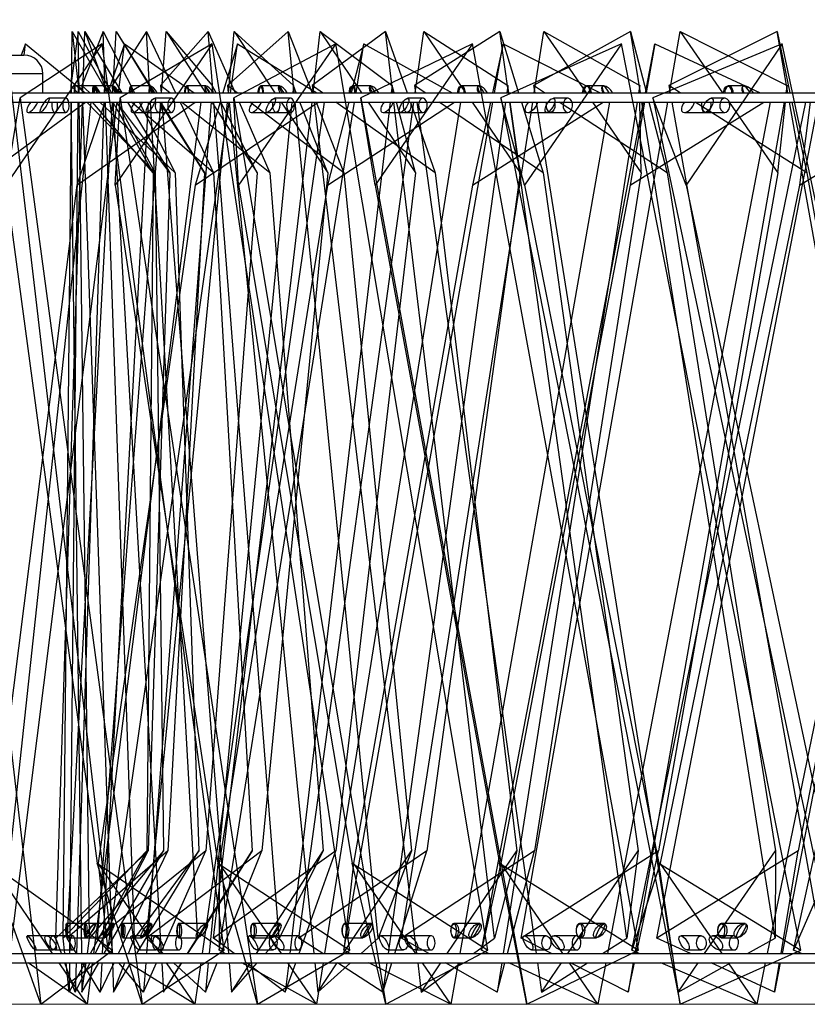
# Model space of a CAD drawing. Header units: millimetres. Extents: x 64 to 119, y 89 to 269.
# Tile 6 of 21: x 81.06 to 85.23, y 151.01 to 156.21. Entities that reach past the tile are written whole.
import ezdxf

# ---------------------------------------------------------------- set-up
doc = ezdxf.new("R2010")
doc.units = ezdxf.units.MM
doc.styles.add('SLDTEXTSTYLE0', font='TXT', dxfattribs={"width": 0.75})
doc.dimstyles.new('SLDDIMSTYLE0', dxfattribs={"dimtxt": 3.5, "dimasz": 3.302, "dimexe": 0, "dimexo": 0.0625, "dimgap": 0.875, "dimtad": 1, "dimdec": 0, "dimlfac": 20, "dimrnd": 1e-09, "dimzin": 12, "dimdsep": 46, "dimtxsty": 'SLDTEXTSTYLE0', "dimsah": 1, "dimcen": 0.09, "dimadec": 0, "dimazin": 3, "dimtfac": 1, "dimtdec": 0, "dimtofl": 0, "dimtmove": 0, "dimatfit": 3, "dimfxl": 0, "dimfrac": 2, "dimtolj": 1, "dimtzin": 12, "dimarcsym": 0})

# ---------------------------------------------------------------- blocks, each defined once
blk = doc.blocks.new('_D')
at = {"color": 7, "linetype": 'Continuous', "lineweight": 0}
for p, q in [((93.8434, 206.0242), (67.9612, 206.0242)), ((68.9612, 206.0242), (68.9612, 151.0054)), ((87.3731, 151.0054), (67.9612, 151.0054))]:
    blk.add_line(p, q, dxfattribs=at)
at = {"color": 7, "linetype": 'Continuous', "lineweight": 18}
for points in [[(68.9612, 206.0242), (68.4532, 202.7222), (69.4692, 202.7222)], [(68.9612, 151.0054), (69.4692, 154.3074), (68.4532, 154.3074)]]:
    blk.add_solid(points, dxfattribs=at)
at = {"color": 7, "linetype": 'Continuous', "lineweight": 18, "insert": (64.4495, 173.4805), "char_height": 3.5, "attachment_point": 1, "rotation": 90, "style": 'SLDTEXTSTYLE0'}
blk.add_mtext('1100', dxfattribs=at)

msp = doc.modelspace()

# ---------------------------------------------------------------- linework, layer by layer
at = {"color": 7, "linetype": 'Continuous', "lineweight": 25}
for p, q in [((81.3737, 156.1478), (81.3336, 155.8625)), ((81.3383, 155.8242), (81.3415, 156.1478)), ((81.3415, 156.1478), (81.373, 155.8625)), ((81.3415, 156.1478), (81.5276, 155.8242)), ((81.3777, 155.8242), (81.3737, 156.1478)), ((81.3737, 156.1478), (81.55, 155.8242)), ((81.505, 156.1478), (81.3934, 155.8625)), ((81.3982, 155.8242), (81.4085, 156.1478)), ((81.4085, 156.1478), (81.5116, 155.8625)), ((81.4085, 156.1478), (81.6034, 155.8242)), ((81.5162, 155.8242), (81.505, 156.1478)), ((81.505, 156.1478), (81.6705, 155.8242)), ((81.7346, 156.1478), (81.5523, 155.8625)), ((81.557, 155.8242), (81.5745, 156.1478)), ((81.5745, 156.1478), (81.7485, 155.8625)), ((81.5745, 156.1478), (81.777, 155.8242)), ((81.753, 155.8242), (81.7346, 156.1478)), ((81.7346, 156.1478), (81.8885, 155.8242)), ((82.0614, 156.1478), (81.8092, 155.8625)), ((81.8139, 155.8242), (81.8384, 156.1478)), ((81.8384, 156.1478), (82.0824, 155.8625)), ((81.8384, 156.1478), (82.0474, 155.8242)), ((82.0867, 155.8242), (82.0614, 156.1478)), ((82.0614, 156.1478), (82.2027, 155.8242)), ((82.4834, 156.1478), (82.1628, 155.8625)), ((82.1675, 155.8242), (82.1989, 156.1478)), ((82.1989, 156.1478), (82.5114, 155.8625)), ((82.1989, 156.1478), (82.4132, 155.8242)), ((82.5156, 155.8242), (82.4834, 156.1478)), ((82.4834, 156.1478), (82.6114, 155.8242)), ((82.9982, 156.1478), (82.6111, 155.8625)), ((82.6157, 155.8242), (82.6538, 156.1478)), ((82.6538, 156.1478), (83.0332, 155.8625)), ((82.6538, 156.1478), (82.8723, 155.8242)), ((83.0372, 155.8242), (82.9982, 156.1478)), ((82.9982, 156.1478), (83.1122, 155.8242)), ((83.6031, 156.1478), (83.1515, 155.8625)), ((83.156, 155.8242), (83.2007, 156.1478)), ((83.2007, 156.1478), (83.6447, 155.8625)), ((83.2007, 156.1478), (83.422, 155.8242)), ((83.6485, 155.8242), (83.6031, 156.1478)), ((83.6031, 156.1478), (83.7024, 155.8242)), ((84.2947, 156.1478), (83.7811, 155.8625)), ((83.7855, 155.8242), (83.8364, 156.1478)), ((83.8364, 156.1478), (84.3427, 155.8625)), ((83.8364, 156.1478), (84.0595, 155.8242)), ((84.3463, 155.8242), (84.2947, 156.1478)), ((84.2947, 156.1478), (84.3787, 155.8242)), ((85.0689, 156.1478), (84.4964, 155.8625)), ((84.5006, 155.8242), (84.5575, 156.1478)), ((84.5575, 156.1478), (85.1232, 155.8625)), ((84.5575, 156.1478), (84.781, 155.8242)), ((85.1265, 155.8242), (85.0689, 156.1478)), ((85.0689, 156.1478), (85.1373, 155.8242)), ((81.5005, 156.0829), (80.9909, 155.3364)), ((81.554, 151.2908), (80.9922, 156.0829)), ((81.5005, 156.0829), (81.0669, 155.7976)), ((81.0945, 156.0829), (81.0723, 156.0242)), ((81.0881, 156.0241), (81.0945, 156.0829)), ((81.0945, 156.0829), (81.4108, 155.8242)), ((82.1461, 151.2908), (81.5005, 156.0829)), ((81.6187, 156.0829), (81.5309, 155.8242)), ((82.0826, 156.0829), (81.569, 155.3364)), ((81.5861, 155.8242), (81.6187, 156.0829)), ((82.0826, 156.0829), (81.5945, 155.7976)), ((81.6187, 156.0829), (81.9868, 155.8242)), ((82.8091, 151.2908), (82.0826, 156.0829)), ((82.2163, 156.0829), (82.1387, 155.8242)), ((82.1792, 155.8242), (82.2163, 156.0829)), ((82.7361, 156.0829), (82.1956, 155.7976)), ((82.2163, 156.0829), (82.6346, 155.8242)), ((82.7361, 156.0829), (82.2207, 155.3364)), ((83.5405, 151.2908), (82.7361, 156.0829)), ((82.8846, 156.0829), (82.8177, 155.8242)), ((82.8432, 155.8242), (82.8846, 156.0829)), ((83.4581, 156.0829), (82.8676, 155.7976)), ((82.8846, 156.0829), (83.3513, 155.8242)), ((83.4581, 156.0829), (82.9432, 155.3364)), ((84.3372, 151.2908), (83.4581, 156.0829)), ((83.6209, 156.0829), (83.5648, 155.8242)), ((83.5754, 155.8242), (83.6209, 156.0829)), ((84.2457, 156.0829), (83.6076, 155.7976)), ((83.6209, 156.0829), (84.1341, 155.8242)), ((84.2457, 156.0829), (83.7333, 155.3364)), ((85.1957, 151.2908), (84.2457, 156.0829)), ((84.3727, 155.8242), (84.4221, 156.0829)), ((84.4221, 156.0829), (84.3772, 155.8242)), ((85.0957, 156.0829), (84.4125, 155.7976)), ((84.4221, 156.0829), (84.9797, 155.8242)), ((85.0957, 156.0829), (84.5879, 155.3364)), ((86.1125, 151.2908), (85.0957, 156.0829)), ((80.6063, 156.0242), (81.0863, 156.0242)), ((81.1863, 155.9242), (80.5063, 155.9242)), ((81.1863, 155.8242), (81.1863, 155.9242)), ((81.3707, 155.8242), (81.3336, 155.8625)), ((81.3336, 155.8625), (81.334, 155.8242)), ((81.458, 155.8606), (81.3555, 155.8606)), ((81.4584, 155.8606), (81.3559, 155.8606)), ((81.373, 155.8625), (81.3727, 155.8242)), ((81.4061, 155.8242), (81.373, 155.8625)), ((81.4345, 155.8242), (81.3934, 155.8625)), ((81.3934, 155.8625), (81.3947, 155.8242)), ((81.5562, 155.8606), (81.4542, 155.8606)), ((81.5574, 155.8606), (81.4555, 155.8606)), ((81.5116, 155.8625), (81.5104, 155.8242)), ((81.5404, 155.8242), (81.5116, 155.8625)), ((81.5969, 155.8242), (81.5523, 155.8625)), ((81.5523, 155.8625), (81.5544, 155.8242)), ((81.7525, 155.8606), (81.6517, 155.8606)), ((81.7545, 155.8606), (81.6538, 155.8606)), ((81.7485, 155.8625), (81.7464, 155.8242)), ((81.7729, 155.8242), (81.7485, 155.8625)), ((81.8573, 155.8242), (81.8092, 155.8625)), ((81.8092, 155.8625), (81.8122, 155.8242)), ((82.0458, 155.8606), (81.9466, 155.8606)), ((82.0485, 155.8606), (81.9495, 155.8606)), ((82.0824, 155.8625), (82.0795, 155.8242)), ((82.1022, 155.8242), (82.0824, 155.8625)), ((82.214, 155.8242), (82.1628, 155.8625)), ((82.1628, 155.8625), (82.1666, 155.8242)), ((82.4345, 155.8606), (82.3375, 155.8606)), ((82.4379, 155.8606), (82.3412, 155.8606)), ((82.5114, 155.8625), (82.5077, 155.8242)), ((82.5265, 155.8242), (82.5114, 155.8625)), ((82.6651, 155.8242), (82.6111, 155.8625)), ((82.6111, 155.8625), (82.6157, 155.8242)), ((82.9162, 155.8606), (82.822, 155.8606)), ((82.9204, 155.8606), (82.8266, 155.8606)), ((83.0332, 155.8625), (83.0286, 155.8242)), ((83.0435, 155.8242), (83.0332, 155.8625)), ((83.2081, 155.8242), (83.1515, 155.8625)), ((83.1515, 155.8625), (83.1569, 155.8242)), ((83.4885, 155.8606), (83.3976, 155.8606)), ((83.4934, 155.8606), (83.4029, 155.8606)), ((83.6447, 155.8625), (83.6394, 155.8242)), ((83.6503, 155.8242), (83.6447, 155.8625)), ((83.84, 155.8242), (83.7811, 155.8625)), ((83.7811, 155.8625), (83.7873, 155.8242)), ((84.148, 155.8606), (84.0609, 155.8606)), ((84.1536, 155.8606), (84.0669, 155.8606)), ((84.3427, 155.8625), (84.3367, 155.8242)), ((84.3434, 155.8242), (84.3427, 155.8625)), ((84.5571, 155.8242), (84.4964, 155.8625)), ((84.4964, 155.8625), (84.5032, 155.8242)), ((84.8911, 155.8606), (84.8083, 155.8606)), ((84.8973, 155.8606), (84.815, 155.8606)), ((85.1232, 155.8625), (85.1164, 155.8242)), ((85.119, 155.8242), (85.1232, 155.8625)), ((79.5934, 155.8242), (118.5934, 155.8242)), ((79.5934, 155.7742), (118.5934, 155.7742)), ((80.6148, 155.7976), (81.1766, 151.0054)), ((80.8127, 155.3364), (81.4113, 155.7742)), ((81.4408, 155.7742), (80.9531, 151.2742)), ((80.9909, 155.3364), (81.0669, 155.7976)), ((81.0145, 151.2908), (81.5798, 155.7742)), ((81.0669, 155.7976), (81.7124, 151.0054)), ((81.3082, 155.7956), (81.2167, 155.7956)), ((81.2551, 151.3557), (81.3966, 155.7742)), ((81.2945, 151.3557), (81.3378, 155.7742)), ((81.3155, 151.3557), (81.5543, 155.7742)), ((81.3722, 155.7742), (81.328, 151.2742)), ((81.3347, 155.7742), (81.3907, 151.2742)), ((81.5088, 155.7742), (81.3647, 151.2742)), ((81.3655, 155.3364), (81.9911, 155.7742)), ((81.514, 155.7742), (81.3655, 155.3364)), ((81.4333, 151.3557), (81.3783, 155.7742)), ((81.3965, 155.7742), (81.5524, 151.2742)), ((81.7803, 155.4014), (81.4192, 155.7742)), ((81.7706, 155.4014), (81.4492, 155.7742)), ((82.0217, 155.7742), (81.4543, 151.2742)), ((81.4753, 151.3557), (81.8101, 155.7742)), ((81.8868, 155.4014), (81.488, 155.7742)), ((81.7437, 155.7742), (81.5005, 151.2742)), ((81.671, 151.3557), (81.5179, 155.7742)), ((81.5297, 151.2908), (82.172, 155.7742)), ((81.5563, 155.7742), (81.7706, 155.4014)), ((81.5573, 155.7742), (81.8122, 151.2742)), ((81.569, 155.3364), (81.5945, 155.7976)), ((81.5772, 155.7742), (81.7803, 155.4014)), ((81.8578, 155.4014), (81.5779, 155.7742)), ((81.5945, 155.7976), (82.3211, 151.0054)), ((81.6335, 155.7742), (81.8578, 155.4014)), ((82.0895, 155.4014), (81.6552, 155.7742)), ((81.6961, 155.7742), (81.8868, 155.4014)), ((81.7337, 151.3557), (82.1626, 155.7742)), ((82.0757, 155.7742), (81.7347, 151.2742)), ((82.0061, 151.3557), (81.7558, 155.7742)), ((81.8662, 155.7956), (81.7779, 155.7956)), ((82.0414, 155.4014), (81.8046, 155.7742)), ((81.8083, 155.7742), (82.0414, 155.4014)), ((81.8161, 155.7742), (82.1686, 151.2742)), ((81.9123, 155.7742), (82.0895, 155.4014)), ((82.3873, 155.4014), (81.92, 155.7742)), ((81.9926, 155.3364), (82.6427, 155.7742)), ((82.1238, 155.7742), (81.9926, 155.3364)), ((82.6742, 155.7742), (82.0294, 151.2742)), ((82.5028, 155.7742), (82.066, 151.2742)), ((82.0797, 155.7742), (82.3204, 155.4014)), ((82.0891, 151.3557), (82.6098, 155.7742)), ((82.4367, 151.3557), (82.0906, 155.7742)), ((82.1185, 151.2908), (82.8352, 155.7742)), ((82.3204, 155.4014), (82.128, 155.7742)), ((82.1716, 155.7742), (82.6197, 151.2742)), ((82.1956, 155.7976), (83.0001, 151.0054)), ((82.2207, 155.3364), (82.1956, 155.7976)), ((82.2246, 155.7742), (82.3873, 155.4014)), ((82.7786, 155.4014), (82.2808, 155.7742)), ((82.4964, 155.7956), (82.4117, 155.7956)), ((82.4463, 155.7742), (82.6931, 155.4014)), ((83.0227, 155.7742), (82.4925, 151.2742)), ((82.9605, 151.3557), (82.5206, 155.7742)), ((82.5396, 151.3557), (83.1491, 155.7742)), ((82.6931, 155.4014), (82.5462, 155.7742)), ((82.6217, 155.7742), (83.1629, 151.2742)), ((82.6312, 155.7742), (82.7786, 155.4014)), ((83.3955, 155.7742), (82.6761, 151.2742)), ((82.6915, 155.3364), (83.3633, 155.7742)), ((82.8047, 155.7742), (82.6915, 155.3364)), ((83.2611, 155.4014), (82.7356, 155.7742)), ((82.7785, 151.2908), (83.5666, 155.7742)), ((82.8676, 155.7976), (83.7466, 151.0054)), ((82.9432, 155.3364), (82.8676, 155.7976)), ((82.906, 155.7742), (83.1576, 155.4014)), ((83.6325, 155.7742), (83.0118, 151.2742)), ((83.5746, 151.3557), (83.0432, 155.7742)), ((83.1576, 155.4014), (83.057, 155.7742)), ((83.0827, 151.3557), (83.7776, 155.7742)), ((83.1962, 155.7956), (83.1154, 155.7956)), ((83.1298, 155.7742), (83.2611, 155.4014)), ((83.1639, 155.7742), (83.7952, 151.2742)), ((83.8321, 155.4014), (83.2819, 155.7742)), ((84.1827, 155.7742), (83.3917, 151.2742)), ((83.4562, 155.7742), (83.7112, 155.4014)), ((83.4591, 155.3364), (84.1499, 155.7742)), ((83.554, 155.7742), (83.4591, 155.3364)), ((83.507, 151.2908), (84.3632, 155.7742)), ((83.6076, 155.7976), (84.5575, 151.0054)), ((83.7333, 155.3364), (83.6076, 155.7976)), ((84.3288, 155.7742), (83.6211, 151.2742)), ((84.2754, 151.3557), (83.6556, 155.7742)), ((83.7112, 155.4014), (83.6575, 155.7742)), ((83.7154, 151.3557), (84.4918, 155.7742)), ((83.7177, 155.7742), (83.8321, 155.4014)), ((83.7952, 155.7742), (84.513, 151.2742)), ((83.9628, 155.7956), (83.8862, 155.7956)), ((84.4885, 155.4014), (83.9167, 155.7742)), ((84.0939, 155.7742), (84.3508, 155.4014)), ((85.0325, 155.7742), (84.1731, 151.2742)), ((84.2924, 155.3364), (84.9991, 155.7742)), ((84.3685, 155.7742), (84.2924, 155.3364)), ((84.3008, 151.2908), (85.2215, 155.7742)), ((85.1076, 155.7742), (84.3169, 151.2742)), ((84.3508, 155.4014), (84.3443, 155.7742)), ((85.059, 151.3557), (84.3543, 155.7742)), ((84.3917, 155.7742), (84.4885, 155.4014)), ((84.4125, 155.7976), (85.4294, 151.0054)), ((84.5879, 155.3364), (84.4125, 155.7976)), ((84.434, 151.3557), (85.2876, 155.7742)), ((84.5121, 155.7742), (85.3124, 151.2742)), ((85.2265, 155.4014), (84.6363, 155.7742)), ((84.7927, 155.7956), (84.7208, 155.7956)), ((84.8155, 155.7742), (85.0729, 155.4014)), ((85.9412, 155.7742), (85.0171, 151.2742)), ((85.0729, 155.4014), (85.1135, 155.7742)), ((85.9647, 155.7742), (85.0953, 151.2742)), ((85.9212, 151.3557), (85.1354, 155.7742)), ((85.1478, 155.7742), (85.2265, 155.4014)), ((85.1567, 151.2908), (86.138, 155.7742)), ((85.1877, 155.3364), (85.9075, 155.7742)), ((85.2447, 155.7742), (85.1877, 155.3364)), ((81.109, 155.7206), (81.2492, 155.7206)), ((81.174, 155.7206), (81.3082, 155.7206)), ((81.6624, 155.7206), (81.7987, 155.7206)), ((81.7367, 155.7206), (81.8662, 155.7206)), ((82.2889, 155.7206), (82.4208, 155.7206)), ((82.3721, 155.7206), (82.4964, 155.7206)), ((82.9859, 155.7206), (83.1128, 155.7206)), ((83.0777, 155.7206), (83.1962, 155.7206)), ((83.7504, 155.7206), (83.8719, 155.7206)), ((83.8505, 155.7206), (83.9628, 155.7206)), ((84.5793, 155.7206), (84.6948, 155.7206)), ((84.6872, 155.7206), (84.7927, 155.7206)), ((81.7706, 155.4014), (81.7355, 151.8168)), ((81.8578, 155.4014), (81.7431, 151.8168)), ((81.7803, 155.4014), (81.825, 151.8168)), ((82.0414, 155.4014), (81.8477, 151.8168)), ((81.8868, 155.4014), (82.011, 151.8168)), ((82.3204, 155.4014), (82.0488, 151.8168)), ((82.0895, 155.4014), (82.2926, 151.8168)), ((82.6931, 155.4014), (82.3452, 151.8168)), ((82.3873, 155.4014), (82.6681, 151.8168)), ((83.1576, 155.4014), (82.7352, 151.8168)), ((82.7786, 155.4014), (83.1355, 151.8168)), ((83.7112, 155.4014), (83.2168, 151.8168)), ((83.2611, 155.4014), (83.6922, 151.8168)), ((84.3508, 155.4014), (83.7871, 151.8168)), ((83.8321, 155.4014), (84.3349, 151.8168)), ((85.0729, 155.4014), (84.443, 151.8168)), ((84.4885, 155.4014), (85.0602, 151.8168)), ((85.8734, 155.4014), (85.1809, 151.8168)), ((85.2265, 155.4014), (85.864, 151.8168)), ((81.3655, 155.3364), (80.9135, 151.7519)), ((80.9909, 155.3364), (81.4737, 151.7519)), ((81.9926, 155.3364), (81.479, 151.7519)), ((81.569, 155.3364), (82.1125, 151.7519)), ((82.6915, 155.3364), (82.1184, 151.7519)), ((82.2207, 155.3364), (82.8225, 151.7519)), ((83.4591, 155.3364), (82.829, 151.7519)), ((82.9432, 155.3364), (83.6007, 151.7519)), ((84.2924, 155.3364), (83.6078, 151.7519)), ((83.7333, 155.3364), (84.4439, 151.7519)), ((85.1877, 155.3364), (84.4516, 151.7519)), ((84.5879, 155.3364), (85.3486, 151.7519)), ((81.7431, 151.8168), (81.2551, 151.3557)), ((81.7355, 151.8168), (81.2945, 151.3557)), ((81.8477, 151.8168), (81.3155, 151.3557)), ((81.825, 151.8168), (81.4333, 151.3557)), ((81.4378, 151.2742), (81.7355, 151.8168)), ((81.4632, 151.2742), (81.7431, 151.8168)), ((82.0488, 151.8168), (81.4753, 151.3557)), ((81.5111, 151.2742), (81.825, 151.8168)), ((81.5873, 151.2742), (81.8477, 151.8168)), ((82.011, 151.8168), (81.671, 151.3557)), ((81.6827, 151.2742), (82.011, 151.8168)), ((82.3452, 151.8168), (81.7337, 151.3557)), ((81.8092, 151.2742), (82.0488, 151.8168)), ((81.9517, 151.2742), (82.2926, 151.8168)), ((82.2926, 151.8168), (82.0061, 151.3557)), ((82.7352, 151.8168), (82.0891, 151.3557)), ((82.1278, 151.2742), (82.3452, 151.8168)), ((82.3166, 151.2742), (82.6681, 151.8168)), ((82.6681, 151.8168), (82.4367, 151.3557)), ((83.2168, 151.8168), (82.5396, 151.3557)), ((82.5413, 151.2742), (82.7352, 151.8168)), ((82.7753, 151.2742), (83.1355, 151.8168)), ((83.1355, 151.8168), (82.9605, 151.3557)), ((83.0473, 151.2742), (83.2168, 151.8168)), ((83.7871, 151.8168), (83.0827, 151.3557)), ((83.3252, 151.2742), (83.6922, 151.8168)), ((83.6922, 151.8168), (83.5746, 151.3557)), ((83.6431, 151.2742), (83.7871, 151.8168)), ((84.443, 151.8168), (83.7154, 151.3557)), ((83.9633, 151.2742), (84.3349, 151.8168)), ((84.3349, 151.8168), (84.2754, 151.3557)), ((84.3253, 151.2742), (84.443, 151.8168)), ((85.1809, 151.8168), (84.434, 151.3557)), ((84.686, 151.2742), (85.0602, 151.8168)), ((85.0602, 151.8168), (85.059, 151.3557)), ((85.0901, 151.2742), (85.1809, 151.8168)), ((80.9089, 151.7519), (81.554, 151.2908)), ((81.1766, 151.0054), (80.9089, 151.7519)), ((81.2379, 151.2742), (80.9135, 151.7519)), ((81.4737, 151.7519), (82.1461, 151.2908)), ((81.7124, 151.0054), (81.4737, 151.7519)), ((81.479, 151.7519), (81.5297, 151.2908)), ((81.8067, 151.2742), (81.479, 151.7519)), ((82.1125, 151.7519), (82.8091, 151.2908)), ((82.3211, 151.0054), (82.1125, 151.7519)), ((82.1184, 151.7519), (82.1185, 151.2908)), ((82.4479, 151.2742), (82.1184, 151.7519)), ((82.829, 151.7519), (82.7785, 151.2908)), ((82.8225, 151.7519), (83.5405, 151.2908)), ((83.0001, 151.0054), (82.8225, 151.7519)), ((83.1589, 151.2742), (82.829, 151.7519)), ((83.6078, 151.7519), (83.507, 151.2908)), ((83.6007, 151.7519), (84.3372, 151.2908)), ((83.7466, 151.0054), (83.6007, 151.7519)), ((83.9368, 151.2742), (83.6078, 151.7519)), ((84.4516, 151.7519), (84.3008, 151.2908)), ((84.4439, 151.7519), (85.1957, 151.2908)), ((84.5575, 151.0054), (84.4439, 151.7519)), ((84.7782, 151.2742), (84.4516, 151.7519)), ((85.3568, 151.7519), (85.1567, 151.2908)), ((81.4624, 151.4326), (81.312, 151.4326)), ((81.4621, 151.4326), (81.3125, 151.4326)), ((81.5614, 151.4326), (81.411, 151.4326)), ((81.5603, 151.4326), (81.4123, 151.4326)), ((81.7584, 151.4326), (81.6089, 151.4326)), ((81.7566, 151.4326), (81.6111, 151.4326)), ((82.0523, 151.4326), (81.9046, 151.4326)), ((82.0499, 151.4326), (81.9076, 151.4326)), ((82.4416, 151.4326), (82.2964, 151.4326)), ((82.4384, 151.4326), (82.3002, 151.4326)), ((82.9239, 151.4326), (82.7821, 151.4326)), ((82.9201, 151.4326), (82.7868, 151.4326)), ((83.4967, 151.4326), (83.3591, 151.4326)), ((83.4923, 151.4326), (83.3645, 151.4326)), ((84.1567, 151.4326), (84.024, 151.4326)), ((84.1517, 151.4326), (84.0302, 151.4326)), ((84.9003, 151.4326), (84.7732, 151.4326)), ((84.8947, 151.4326), (84.7802, 151.4326)), ((81.2404, 151.3677), (81.1041, 151.3677)), ((81.344, 151.3677), (81.2057, 151.3677)), ((81.2846, 151.2742), (81.2551, 151.3557)), ((81.3035, 151.2742), (81.2945, 151.3557)), ((81.312, 151.3576), (81.4146, 151.3576)), ((81.3125, 151.3576), (81.4145, 151.3576)), ((81.3652, 151.2742), (81.3155, 151.3557)), ((81.411, 151.3576), (81.5135, 151.3576)), ((81.4123, 151.3576), (81.5132, 151.3576)), ((81.4219, 151.2742), (81.4333, 151.3557)), ((81.545, 151.2742), (81.4753, 151.3557)), ((81.6089, 151.3576), (81.7108, 151.3576)), ((81.6111, 151.3576), (81.7103, 151.3576)), ((81.6391, 151.2742), (81.671, 151.3557)), ((81.7864, 151.3677), (81.6545, 151.3677)), ((81.823, 151.2742), (81.7337, 151.3557)), ((81.9047, 151.3677), (81.7705, 151.3677)), ((81.9046, 151.3576), (82.0053, 151.3576)), ((81.9076, 151.3576), (82.0046, 151.3576)), ((81.954, 151.2742), (82.0061, 151.3557)), ((82.1975, 151.2742), (82.0891, 151.3557)), ((82.4049, 151.3677), (82.278, 151.3677)), ((82.2964, 151.3576), (82.3954, 151.3576)), ((82.3002, 151.3576), (82.3945, 151.3576)), ((82.3647, 151.2742), (82.4367, 151.3557)), ((82.5375, 151.3677), (82.408, 151.3677)), ((82.6666, 151.2742), (82.5396, 151.3557)), ((82.7821, 151.3576), (82.8788, 151.3576)), ((82.7868, 151.3576), (82.8777, 151.3576)), ((82.8689, 151.2742), (82.9605, 151.3557)), ((83.0935, 151.3677), (82.9721, 151.3677)), ((83.2275, 151.2742), (83.0827, 151.3557)), ((83.2398, 151.3677), (83.1155, 151.3677)), ((83.3591, 151.3576), (83.4529, 151.3576)), ((83.3645, 151.3576), (83.4516, 151.3576)), ((83.4639, 151.2742), (83.5746, 151.3557)), ((83.8771, 151.2742), (83.7154, 151.3557)), ((83.8492, 151.3677), (83.7337, 151.3677)), ((84.0085, 151.3677), (83.89, 151.3677)), ((84.024, 151.3576), (84.1145, 151.3576)), ((84.0302, 151.3576), (84.1131, 151.3576)), ((84.1463, 151.2742), (84.2754, 151.3557)), ((84.6118, 151.2742), (84.434, 151.3557)), ((84.6688, 151.3677), (84.5598, 151.3677)), ((84.8405, 151.3677), (84.7283, 151.3677)), ((84.7732, 151.3576), (84.8599, 151.3576)), ((84.7802, 151.3576), (84.8582, 151.3576)), ((84.9123, 151.2742), (85.059, 151.3557)), ((79.5934, 151.2742), (118.5934, 151.2742)), ((81.1475, 151.2927), (81.2404, 151.2927)), ((81.1766, 151.0054), (81.554, 151.2908)), ((81.2497, 151.2927), (81.344, 151.2927)), ((81.5565, 151.2742), (81.5297, 151.2908)), ((81.6965, 151.2927), (81.7864, 151.2927)), ((81.7124, 151.0054), (82.1461, 151.2908)), ((81.8132, 151.2927), (81.9047, 151.2927)), ((82.1485, 151.2742), (82.1185, 151.2908)), ((82.3184, 151.2927), (82.4049, 151.2927)), ((82.3211, 151.0054), (82.8091, 151.2908)), ((82.4492, 151.2927), (82.5375, 151.2927)), ((82.8115, 151.2742), (82.7785, 151.2908)), ((83.0001, 151.0054), (83.5405, 151.2908)), ((83.0107, 151.2927), (83.0935, 151.2927)), ((83.155, 151.2927), (83.2398, 151.2927)), ((83.5428, 151.2742), (83.507, 151.2908)), ((83.7466, 151.0054), (84.3372, 151.2908)), ((83.7704, 151.2927), (83.8492, 151.2927)), ((83.9277, 151.2927), (84.0085, 151.2927)), ((84.3393, 151.2742), (84.3008, 151.2908)), ((84.5575, 151.0054), (85.1957, 151.2908)), ((84.5945, 151.2927), (84.6688, 151.2927)), ((84.764, 151.2927), (84.8405, 151.2927)), ((85.1977, 151.2742), (85.1567, 151.2908)), ((79.5934, 151.2242), (118.5934, 151.2242)), ((81.4204, 151.0054), (81.1093, 151.2242)), ((81.4204, 151.0054), (81.2719, 151.2242)), ((81.3582, 151.0704), (81.3026, 151.2242)), ((81.326, 151.0704), (81.309, 151.2242)), ((81.3275, 151.2242), (81.326, 151.0704)), ((81.326, 151.0704), (81.4104, 151.2242)), ((81.3631, 151.2242), (81.3582, 151.0704)), ((81.3582, 151.0704), (81.4375, 151.2242)), ((81.3913, 151.2242), (81.3933, 151.0704)), ((81.3933, 151.0704), (81.4149, 151.2242)), ((81.3933, 151.0704), (81.4822, 151.2242)), ((81.4895, 151.0704), (81.3957, 151.2242)), ((81.448, 151.2242), (81.4204, 151.0054)), ((81.4978, 151.2242), (81.4895, 151.0704)), ((81.4895, 151.0704), (81.5633, 151.2242)), ((81.5541, 151.2242), (81.5595, 151.0704)), ((81.5595, 151.0704), (81.6196, 151.2242)), ((81.5595, 151.0704), (81.6525, 151.2242)), ((81.7193, 151.0704), (81.5878, 151.2242)), ((81.9909, 151.0054), (81.6374, 151.2242)), ((81.7309, 151.2242), (81.7193, 151.0704)), ((81.7193, 151.0704), (81.7871, 151.2242)), ((81.815, 151.2242), (81.8237, 151.0704)), ((81.8237, 151.0704), (81.922, 151.2242)), ((81.8237, 151.0704), (81.9203, 151.2242)), ((81.9909, 151.0054), (81.8409, 151.2242)), ((82.0462, 151.0704), (81.8778, 151.2242)), ((82.0223, 151.2242), (81.9909, 151.0054)), ((82.0611, 151.2242), (82.0462, 151.0704)), ((82.0462, 151.0704), (82.1078, 151.2242)), ((82.1725, 151.2242), (82.1846, 151.0704)), ((82.1846, 151.0704), (82.3205, 151.2242)), ((82.1846, 151.0704), (82.2842, 151.2242)), ((82.6332, 151.0054), (82.2387, 151.2242)), ((82.4685, 151.0704), (82.264, 151.2242)), ((82.4866, 151.2242), (82.4685, 151.0704)), ((82.4685, 151.0704), (82.5234, 151.2242)), ((82.6332, 151.0054), (82.4823, 151.2242)), ((82.6247, 151.2242), (82.64, 151.0704)), ((82.6681, 151.2242), (82.6332, 151.0054)), ((82.64, 151.0704), (82.8127, 151.2242)), ((82.64, 151.0704), (82.7421, 151.2242)), ((82.9837, 151.0704), (82.7444, 151.2242)), ((83.3444, 151.0054), (82.9106, 151.2242)), ((83.0049, 151.2242), (82.9837, 151.0704)), ((82.9837, 151.0704), (83.0317, 151.2242)), ((83.1689, 151.2242), (83.1874, 151.0704)), ((83.1874, 151.0704), (83.3961, 151.2242)), ((83.1874, 151.0704), (83.2914, 151.2242)), ((83.3444, 151.0054), (83.1934, 151.2242)), ((83.589, 151.0704), (83.3162, 151.2242)), ((83.3829, 151.2242), (83.3444, 151.0054)), ((83.6132, 151.2242), (83.589, 151.0704)), ((83.589, 151.0704), (83.6298, 151.2242)), ((84.1218, 151.0054), (83.6505, 151.2242)), ((83.8022, 151.2242), (83.8238, 151.0704)), ((83.8238, 151.0704), (84.0672, 151.2242)), ((83.8238, 151.0704), (83.9291, 151.2242)), ((84.1218, 151.0054), (83.9712, 151.2242)), ((84.2811, 151.0704), (83.9762, 151.2242)), ((84.1636, 151.2242), (84.1218, 151.0054)), ((84.3081, 151.2242), (84.2811, 151.0704)), ((84.2811, 151.0704), (84.3144, 151.2242)), ((84.9619, 151.0054), (84.4552, 151.2242)), ((84.521, 151.2242), (84.5455, 151.0704)), ((84.5455, 151.0704), (84.8223, 151.2242)), ((84.5455, 151.0704), (84.6516, 151.2242)), ((85.056, 151.0704), (84.7208, 151.2242)), ((84.9619, 151.0054), (84.8124, 151.2242)), ((85.0068, 151.2242), (84.9619, 151.0054)), ((85.0857, 151.2242), (85.056, 151.0704)), ((85.056, 151.0704), (85.0817, 151.2242))]:
    msp.add_line(p, q, dxfattribs=at)
at = {"color": 7, "linetype": 'Continuous', "lineweight": 25, "flags": 128}
for points in [[(81.3542, 155.8242), (81.3543, 155.8338), (81.3545, 155.8467), (81.3549, 155.8561), (81.3553, 155.8604), (81.3558, 155.859)], [(81.3574, 155.8242), (81.3574, 155.8338), (81.3571, 155.8467), (81.3566, 155.8561), (81.356, 155.8604), (81.3554, 155.859)], [(81.4502, 155.8242), (81.4504, 155.8338), (81.4511, 155.8467), (81.4523, 155.8561), (81.4538, 155.8604), (81.4554, 155.859)], [(81.4599, 155.8242), (81.4597, 155.8338), (81.4589, 155.8467), (81.4576, 155.8561), (81.456, 155.8604), (81.4543, 155.859)], [(81.6448, 155.8242), (81.6451, 155.8338), (81.6464, 155.8467), (81.6484, 155.8561), (81.6509, 155.8604), (81.6536, 155.859)], [(81.6609, 155.8242), (81.6606, 155.8338), (81.6593, 155.8467), (81.6572, 155.8561), (81.6545, 155.8604), (81.6517, 155.859)], [(81.9371, 155.8242), (81.9375, 155.8338), (81.9392, 155.8467), (81.9421, 155.8561), (81.9456, 155.8604), (81.9493, 155.859)], [(81.9594, 155.8242), (81.959, 155.8338), (81.9572, 155.8467), (81.9542, 155.8561), (81.9506, 155.8604), (81.9467, 155.859)], [(82.3252, 155.8242), (82.3257, 155.8338), (82.328, 155.8467), (82.3316, 155.8561), (82.3362, 155.8604), (82.341, 155.859)], [(82.3537, 155.8242), (82.3532, 155.8338), (82.3509, 155.8467), (82.3472, 155.8561), (82.3425, 155.8604), (82.3376, 155.859)], [(82.8072, 155.8242), (82.8078, 155.8338), (82.8105, 155.8467), (82.815, 155.8561), (82.8205, 155.8604), (82.8263, 155.859)], [(82.8417, 155.8242), (82.8411, 155.8338), (82.8383, 155.8467), (82.8338, 155.8561), (82.8281, 155.8604), (82.8222, 155.859)], [(83.3802, 155.8242), (83.3809, 155.8338), (83.3841, 155.8467), (83.3893, 155.8561), (83.3958, 155.8604), (83.4025, 155.859)], [(83.4205, 155.8242), (83.4198, 155.8338), (83.4166, 155.8467), (83.4113, 155.8561), (83.4047, 155.8604), (83.3978, 155.859)], [(84.0411, 155.8242), (84.0419, 155.8338), (84.0455, 155.8467), (84.0515, 155.8561), (84.0589, 155.8604), (84.0666, 155.859)], [(84.087, 155.8242), (84.0862, 155.8338), (84.0825, 155.8467), (84.0765, 155.8561), (84.069, 155.8604), (84.0612, 155.859)], [(84.7862, 155.8242), (84.7871, 155.8338), (84.7911, 155.8467), (84.7978, 155.8561), (84.806, 155.8604), (84.8146, 155.859)], [(84.8374, 155.8242), (84.8365, 155.8338), (84.8324, 155.8467), (84.8257, 155.8561), (84.8173, 155.8604), (84.8086, 155.859)], [(81.2615, 155.7742), (81.2627, 155.762), (81.2622, 155.7474), (81.2597, 155.7345), (81.2557, 155.7252), (81.2506, 155.7208), (81.2453, 155.7222), (81.2405, 155.729), (81.2371, 155.7403), (81.2356, 155.7543), (81.2361, 155.7688), (81.2368, 155.7742)], [(81.3034, 155.7941), (81.2975, 155.7873), (81.2933, 155.776), (81.2913, 155.762), (81.292, 155.7474), (81.295, 155.7345), (81.3001, 155.7252), (81.3065, 155.7208), (81.3131, 155.7222), (81.3189, 155.729), (81.3231, 155.7403), (81.3251, 155.7543), (81.3245, 155.7688), (81.3214, 155.7818), (81.3163, 155.7911), (81.31, 155.7954), (81.3034, 155.7941)], [(81.8131, 155.7742), (81.8145, 155.762), (81.8139, 155.7474), (81.811, 155.7345), (81.8063, 155.7252), (81.8003, 155.7208), (81.7942, 155.7222), (81.7887, 155.729), (81.7847, 155.7403), (81.7829, 155.7543), (81.7835, 155.7688), (81.7843, 155.7742)], [(81.8607, 155.7941), (81.8541, 155.7873), (81.8494, 155.776), (81.8472, 155.762), (81.8479, 155.7474), (81.8514, 155.7345), (81.8571, 155.7252), (81.8642, 155.7208), (81.8716, 155.7222), (81.8782, 155.729), (81.883, 155.7403), (81.8852, 155.7543), (81.8845, 155.7688), (81.881, 155.7818), (81.8753, 155.7911), (81.8682, 155.7954), (81.8607, 155.7941)], [(82.4371, 155.7742), (82.4388, 155.762), (82.4381, 155.7474), (82.4348, 155.7345), (82.4294, 155.7252), (82.4227, 155.7208), (82.4156, 155.7222), (82.4094, 155.729), (82.4049, 155.7403), (82.4028, 155.7543), (82.4035, 155.7688), (82.4045, 155.7742)], [(82.4904, 155.7941), (82.4831, 155.7873), (82.4778, 155.776), (82.4754, 155.762), (82.4761, 155.7474), (82.48, 155.7345), (82.4863, 155.7252), (82.4942, 155.7208), (82.5024, 155.7222), (82.5097, 155.729), (82.515, 155.7403), (82.5174, 155.7543), (82.5167, 155.7688), (82.5128, 155.7818), (82.5065, 155.7911), (82.4986, 155.7954), (82.4904, 155.7941)], [(83.131, 155.7742), (83.1329, 155.762), (83.1321, 155.7474), (83.1285, 155.7345), (83.1224, 155.7252), (83.1149, 155.7208), (83.1071, 155.7222), (83.1001, 155.729), (83.0951, 155.7403), (83.0928, 155.7543), (83.0935, 155.7688), (83.0946, 155.7742)], [(83.1897, 155.7941), (83.1817, 155.7873), (83.1759, 155.776), (83.1733, 155.762), (83.1741, 155.7474), (83.1783, 155.7345), (83.1852, 155.7252), (83.1939, 155.7208), (83.2028, 155.7222), (83.2108, 155.729), (83.2166, 155.7403), (83.2192, 155.7543), (83.2184, 155.7688), (83.2142, 155.7818), (83.2072, 155.7911), (83.1986, 155.7954), (83.1897, 155.7941)], [(83.8919, 155.7742), (83.8939, 155.762), (83.8931, 155.7474), (83.8891, 155.7345), (83.8824, 155.7252), (83.8742, 155.7208), (83.8656, 155.7222), (83.8579, 155.729), (83.8524, 155.7403), (83.8498, 155.7543), (83.8507, 155.7688), (83.8519, 155.7742)], [(83.9556, 155.7941), (83.947, 155.7873), (83.9408, 155.776), (83.9379, 155.762), (83.9388, 155.7474), (83.9434, 155.7345), (83.9509, 155.7252), (83.9602, 155.7208), (83.9699, 155.7222), (83.9785, 155.729), (83.9847, 155.7403), (83.9876, 155.7543), (83.9867, 155.7688), (83.9821, 155.7818), (83.9746, 155.7911), (83.9653, 155.7954), (83.9556, 155.7941)], [(84.7165, 155.7742), (84.7187, 155.762), (84.7178, 155.7474), (84.7134, 155.7345), (84.7062, 155.7252), (84.6973, 155.7208), (84.6879, 155.7222), (84.6796, 155.729), (84.6736, 155.7403), (84.6708, 155.7543), (84.6717, 155.7688), (84.673, 155.7742)], [(84.7851, 155.7941), (84.7759, 155.7873), (84.7692, 155.776), (84.7662, 155.762), (84.7671, 155.7474), (84.772, 155.7345), (84.78, 155.7252), (84.79, 155.7208), (84.8004, 155.7222), (84.8096, 155.729), (84.8162, 155.7403), (84.8193, 155.7543), (84.8184, 155.7688), (84.8135, 155.7818), (84.8055, 155.7911), (84.7955, 155.7954), (84.7851, 155.7941)], [(81.3136, 151.4311), (81.315, 151.4242), (81.316, 151.413), (81.3165, 151.399), (81.3163, 151.3844), (81.3156, 151.3715), (81.3144, 151.3622), (81.3129, 151.3578), (81.3113, 151.3592), (81.3099, 151.366), (81.3089, 151.3773), (81.3085, 151.3913), (81.3086, 151.4058), (81.3093, 151.4188), (81.3105, 151.4281), (81.312, 151.4324), (81.3136, 151.4311)], [(81.3124, 151.4311), (81.3128, 151.4242), (81.3131, 151.413), (81.3133, 151.399), (81.3132, 151.3844), (81.313, 151.3715), (81.3126, 151.3622), (81.3122, 151.3578), (81.3117, 151.3592), (81.3112, 151.366), (81.3109, 151.3773), (81.3108, 151.3913), (81.3108, 151.4058), (81.3111, 151.4188), (81.3114, 151.4281), (81.3119, 151.4324), (81.3124, 151.4311)], [(81.4143, 151.4311), (81.4166, 151.4242), (81.4183, 151.413), (81.4191, 151.399), (81.4189, 151.3844), (81.4176, 151.3715), (81.4156, 151.3622), (81.413, 151.3578), (81.4104, 151.3592), (81.408, 151.366), (81.4064, 151.3773), (81.4056, 151.3913), (81.4058, 151.4058), (81.4071, 151.4188), (81.4091, 151.4281), (81.4116, 151.4324), (81.4143, 151.4311)], [(81.4106, 151.4311), (81.41, 151.4242), (81.4097, 151.413), (81.4095, 151.399), (81.4095, 151.3844), (81.4098, 151.3715), (81.4103, 151.3622), (81.4109, 151.3578), (81.4115, 151.3592), (81.412, 151.366), (81.4124, 151.3773), (81.4126, 151.3913), (81.4125, 151.4058), (81.4122, 151.4188), (81.4118, 151.4281), (81.4112, 151.4324), (81.4106, 151.4311)], [(81.6138, 151.4311), (81.6171, 151.4242), (81.6195, 151.413), (81.6206, 151.399), (81.6202, 151.3844), (81.6185, 151.3715), (81.6156, 151.3622), (81.6121, 151.3578), (81.6084, 151.3592), (81.6051, 151.366), (81.6027, 151.3773), (81.6016, 151.3913), (81.6019, 151.4058), (81.6037, 151.4188), (81.6066, 151.4281), (81.6101, 151.4324), (81.6138, 151.4311)], [(81.6077, 151.4311), (81.6062, 151.4242), (81.6051, 151.413), (81.6046, 151.399), (81.6047, 151.3844), (81.6055, 151.3715), (81.6068, 151.3622), (81.6085, 151.3578), (81.6102, 151.3592), (81.6117, 151.366), (81.6128, 151.3773), (81.6133, 151.3913), (81.6131, 151.4058), (81.6123, 151.4188), (81.611, 151.4281), (81.6094, 151.4324), (81.6077, 151.4311)], [(81.9111, 151.4311), (81.9153, 151.4242), (81.9184, 151.413), (81.9198, 151.399), (81.9193, 151.3844), (81.9171, 151.3715), (81.9134, 151.3622), (81.9089, 151.3578), (81.9041, 151.3592), (81.8999, 151.366), (81.8969, 151.3773), (81.8955, 151.3913), (81.8959, 151.4058), (81.8981, 151.4188), (81.9018, 151.4281), (81.9064, 151.4324), (81.9111, 151.4311)], [(81.9026, 151.4311), (81.9001, 151.4242), (81.8983, 151.413), (81.8975, 151.399), (81.8978, 151.3844), (81.8991, 151.3715), (81.9012, 151.3622), (81.9039, 151.3578), (81.9066, 151.3592), (81.9091, 151.366), (81.9109, 151.3773), (81.9117, 151.3913), (81.9114, 151.4058), (81.9101, 151.4188), (81.908, 151.4281), (81.9053, 151.4324), (81.9026, 151.4311)], [(82.3045, 151.4311), (82.3096, 151.4242), (82.3133, 151.413), (82.315, 151.399), (82.3145, 151.3844), (82.3118, 151.3715), (82.3073, 151.3622), (82.3018, 151.3578), (82.296, 151.3592), (82.2909, 151.366), (82.2872, 151.3773), (82.2855, 151.3913), (82.286, 151.4058), (82.2887, 151.4188), (82.2932, 151.4281), (82.2987, 151.4324), (82.3045, 151.4311)], [(82.2936, 151.4311), (82.2902, 151.4242), (82.2877, 151.413), (82.2866, 151.399), (82.2869, 151.3844), (82.2887, 151.3715), (82.2917, 151.3622), (82.2954, 151.3578), (82.2992, 151.3592), (82.3026, 151.366), (82.3051, 151.3773), (82.3062, 151.3913), (82.3058, 151.4058), (82.304, 151.4188), (82.3011, 151.4281), (82.2974, 151.4324), (82.2936, 151.4311)], [(82.7918, 151.4311), (82.7977, 151.4242), (82.8021, 151.413), (82.8041, 151.399), (82.8034, 151.3844), (82.8003, 151.3715), (82.7951, 151.3622), (82.7886, 151.3578), (82.7818, 151.3592), (82.7758, 151.366), (82.7715, 151.3773), (82.7695, 151.3913), (82.7701, 151.4058), (82.7733, 151.4188), (82.7785, 151.4281), (82.785, 151.4324), (82.7918, 151.4311)], [(82.7785, 151.4311), (82.7742, 151.4242), (82.7711, 151.413), (82.7696, 151.399), (82.7701, 151.3844), (82.7724, 151.3715), (82.7762, 151.3622), (82.7808, 151.3578), (82.7857, 151.3592), (82.79, 151.366), (82.7932, 151.3773), (82.7946, 151.3913), (82.7941, 151.4058), (82.7919, 151.4188), (82.7881, 151.4281), (82.7834, 151.4324), (82.7785, 151.4311)], [(83.3548, 151.4311), (83.3495, 151.4242), (83.3458, 151.413), (83.344, 151.399), (83.3446, 151.3844), (83.3473, 151.3715), (83.3519, 151.3622), (83.3575, 151.3578), (83.3634, 151.3592), (83.3686, 151.366), (83.3724, 151.3773), (83.3741, 151.3913), (83.3736, 151.4058), (83.3708, 151.4188), (83.3663, 151.4281), (83.3606, 151.4324), (83.3548, 151.4311)], [(83.3702, 151.4311), (83.377, 151.4242), (83.382, 151.413), (83.3842, 151.399), (83.3835, 151.3844), (83.3799, 151.3715), (83.374, 151.3622), (83.3666, 151.3578), (83.3589, 151.3592), (83.352, 151.366), (83.3471, 151.3773), (83.3448, 151.3913), (83.3455, 151.4058), (83.3492, 151.4188), (83.3551, 151.4281), (83.3625, 151.4324), (83.3702, 151.4311)], [(84.019, 151.4311), (84.0129, 151.4242), (84.0085, 151.413), (84.0064, 151.399), (84.0071, 151.3844), (84.0103, 151.3715), (84.0156, 151.3622), (84.0222, 151.3578), (84.0291, 151.3592), (84.0352, 151.366), (84.0396, 151.3773), (84.0416, 151.3913), (84.041, 151.4058), (84.0377, 151.4188), (84.0324, 151.4281), (84.0258, 151.4324), (84.019, 151.4311)], [(84.0366, 151.4311), (84.0442, 151.4242), (84.0497, 151.413), (84.0523, 151.399), (84.0515, 151.3844), (84.0474, 151.3715), (84.0408, 151.3622), (84.0325, 151.3578), (84.0239, 151.3592), (84.0163, 151.366), (84.0108, 151.3773), (84.0082, 151.3913), (84.009, 151.4058), (84.0131, 151.4188), (84.0197, 151.4281), (84.028, 151.4324), (84.0366, 151.4311)], [(84.7675, 151.4311), (84.7606, 151.4242), (84.7556, 151.413), (84.7533, 151.399), (84.754, 151.3844), (84.7576, 151.3715), (84.7637, 151.3622), (84.7712, 151.3578), (84.779, 151.3592), (84.7859, 151.366), (84.7909, 151.3773), (84.7932, 151.3913), (84.7925, 151.4058), (84.7888, 151.4188), (84.7828, 151.4281), (84.7753, 151.4324), (84.7675, 151.4311)], [(84.7871, 151.4311), (84.7955, 151.4242), (84.8016, 151.413), (84.8044, 151.399), (84.8035, 151.3844), (84.7991, 151.3715), (84.7918, 151.3622), (84.7827, 151.3578), (84.7732, 151.3592), (84.7648, 151.366), (84.7588, 151.3773), (84.756, 151.3913), (84.7569, 151.4058), (84.7613, 151.4188), (84.7686, 151.4281), (84.7777, 151.4324), (84.7871, 151.4311)], [(81.245, 151.3661), (81.2504, 151.3593), (81.2544, 151.348), (81.2562, 151.3341), (81.2556, 151.3195), (81.2527, 151.3066), (81.248, 151.2972), (81.2421, 151.2929), (81.2359, 151.2943), (81.2304, 151.3011), (81.2265, 151.3124), (81.2246, 151.3263), (81.2252, 151.3409), (81.2281, 151.3538), (81.2329, 151.3632), (81.2388, 151.3675), (81.245, 151.3661)], [(81.3398, 151.3661), (81.3347, 151.3593), (81.331, 151.348), (81.3293, 151.3341), (81.3298, 151.3195), (81.3325, 151.3066), (81.3369, 151.2972), (81.3425, 151.2929), (81.3482, 151.2943), (81.3533, 151.3011), (81.357, 151.3124), (81.3587, 151.3263), (81.3581, 151.3409), (81.3554, 151.3538), (81.351, 151.3632), (81.3455, 151.3675), (81.3398, 151.3661)], [(81.7915, 151.3661), (81.7978, 151.3593), (81.8023, 151.348), (81.8043, 151.3341), (81.8037, 151.3195), (81.8004, 151.3066), (81.795, 151.2972), (81.7882, 151.2929), (81.7812, 151.2943), (81.775, 151.3011), (81.7705, 151.3124), (81.7684, 151.3263), (81.7691, 151.3409), (81.7724, 151.3538), (81.7778, 151.3632), (81.7845, 151.3675), (81.7915, 151.3661)], [(81.8998, 151.3661), (81.894, 151.3593), (81.8898, 151.348), (81.8878, 151.3341), (81.8884, 151.3195), (81.8915, 151.3066), (81.8966, 151.2972), (81.9029, 151.2929), (81.9095, 151.2943), (81.9154, 151.3011), (81.9196, 151.3124), (81.9216, 151.3263), (81.921, 151.3409), (81.9179, 151.3538), (81.9128, 151.3632), (81.9064, 151.3675), (81.8998, 151.3661)], [(82.4107, 151.3661), (82.4176, 151.3593), (82.4227, 151.348), (82.425, 151.3341), (82.4242, 151.3195), (82.4206, 151.3066), (82.4145, 151.2972), (82.407, 151.2929), (82.3992, 151.2943), (82.3922, 151.3011), (82.3872, 151.3124), (82.3849, 151.3263), (82.3856, 151.3409), (82.3893, 151.3538), (82.3954, 151.3632), (82.4029, 151.3675), (82.4107, 151.3661)], [(82.5321, 151.3661), (82.5255, 151.3593), (82.5207, 151.348), (82.5185, 151.3341), (82.5192, 151.3195), (82.5227, 151.3066), (82.5284, 151.2972), (82.5355, 151.2929), (82.5429, 151.2943), (82.5495, 151.3011), (82.5543, 151.3124), (82.5565, 151.3263), (82.5558, 151.3409), (82.5523, 151.3538), (82.5466, 151.3632), (82.5395, 151.3675), (82.5321, 151.3661)], [(83.0998, 151.3661), (83.1075, 151.3593), (83.113, 151.348), (83.1155, 151.3341), (83.1147, 151.3195), (83.1107, 151.3066), (83.104, 151.2972), (83.0958, 151.2929), (83.0872, 151.2943), (83.0795, 151.3011), (83.074, 151.3124), (83.0715, 151.3263), (83.0723, 151.3409), (83.0763, 151.3538), (83.083, 151.3632), (83.0912, 151.3675), (83.0998, 151.3661)], [(83.2337, 151.3661), (83.2264, 151.3593), (83.2212, 151.348), (83.2187, 151.3341), (83.2195, 151.3195), (83.2233, 151.3066), (83.2297, 151.2972), (83.2376, 151.2929), (83.2458, 151.2943), (83.2531, 151.3011), (83.2583, 151.3124), (83.2608, 151.3263), (83.26, 151.3409), (83.2562, 151.3538), (83.2498, 151.3632), (83.2419, 151.3675), (83.2337, 151.3661)], [(83.856, 151.3661), (83.8643, 151.3593), (83.8703, 151.348), (83.8731, 151.3341), (83.8722, 151.3195), (83.8678, 151.3066), (83.8606, 151.2972), (83.8516, 151.2929), (83.8423, 151.2943), (83.834, 151.3011), (83.828, 151.3124), (83.8252, 151.3263), (83.8261, 151.3409), (83.8305, 151.3538), (83.8377, 151.3632), (83.8467, 151.3675), (83.856, 151.3661)], [(84.0019, 151.3661), (83.9939, 151.3593), (83.9882, 151.348), (83.9855, 151.3341), (83.9864, 151.3195), (83.9906, 151.3066), (83.9975, 151.2972), (84.0061, 151.2929), (84.0151, 151.2943), (84.0231, 151.3011), (84.0288, 151.3124), (84.0315, 151.3263), (84.0306, 151.3409), (84.0264, 151.3538), (84.0195, 151.3632), (84.0109, 151.3675), (84.0019, 151.3661)], [(84.6761, 151.3661), (84.6851, 151.3593), (84.6915, 151.348), (84.6945, 151.3341), (84.6935, 151.3195), (84.6888, 151.3066), (84.6811, 151.2972), (84.6714, 151.2929), (84.6614, 151.2943), (84.6525, 151.3011), (84.646, 151.3124), (84.643, 151.3263), (84.644, 151.3409), (84.6487, 151.3538), (84.6564, 151.3632), (84.6661, 151.3675), (84.6761, 151.3661)], [(84.8334, 151.3661), (84.8248, 151.3593), (84.8186, 151.348), (84.8157, 151.3341), (84.8166, 151.3195), (84.8211, 151.3066), (84.8286, 151.2972), (84.8379, 151.2929), (84.8476, 151.2943), (84.8563, 151.3011), (84.8625, 151.3124), (84.8654, 151.3263), (84.8644, 151.3409), (84.8599, 151.3538), (84.8524, 151.3632), (84.8431, 151.3675), (84.8334, 151.3661)]]:
    msp.add_lwpolyline(points, dxfattribs=at)
at = {"color": 7, "linetype": 'Continuous', "lineweight": 25}
for centre, radius, start, end in [((81.0863, 155.9242), 0.1, 0, 90), ((81.7806, 155.8279), 0.4263, 175.8141, 180.5043), ((80.8158, 155.8279), 0.5409, 359.6022, 3.2975), ((81.6063, 155.8278), 0.1553, 168.4181, 181.3636), ((81.2907, 155.8279), 0.1676, 358.7339, 10.712), ((81.7439, 155.8277), 0.0973, 161.2564, 182.1106), ((81.5568, 155.8278), 0.1017, 357.9704, 17.9086), ((82.0125, 155.8276), 0.0729, 154.4524, 182.6931), ((81.8812, 155.8276), 0.075, 357.3663, 24.7606), ((82.3885, 155.8274), 0.0599, 148.0973, 183.0817), ((82.2887, 155.8274), 0.0611, 356.954, 31.1727), ((82.8634, 155.8271), 0.0521, 142.2484, 183.2695), ((82.7841, 155.8272), 0.0528, 356.7426, 37.0837), ((83.4323, 155.8268), 0.0471, 136.9327, 183.2682), ((83.3674, 155.8269), 0.0476, 356.7225, 42.4633), ((84.0906, 155.8265), 0.0438, 132.1525, 183.1022), ((84.0366, 155.8266), 0.0442, 356.8704, 47.3067), ((84.8342, 155.8262), 0.0416, 127.8931, 182.8029), ((84.7887, 155.8262), 0.0418, 357.1556, 51.6269)]:
    msp.add_arc(centre, radius, start, end, dxfattribs=at)
for centre, major_axis, ratio, start_param, end_param in [((81.4823, 155.8231), (-0.0247, 0.0373), 0.16286, 4.633565, 7.717779), ((81.4819, 155.8231), (-0.0243, 0.0374), 0.110998, 4.669139, 7.753353), ((81.5812, 155.8231), (-0.0252, 0.0371), 0.213386, 4.597384, 7.681597), ((81.58, 155.8231), (-0.0239, 0.0375), 0.057934, 4.704158, 7.788372), ((81.778, 155.8231), (-0.0257, 0.0369), 0.262464, 4.560553, 7.644767), ((81.7761, 155.8231), (-0.0235, 0.0375), 0.003818, 4.738682, 7.822896), ((82.0716, 155.8231), (-0.0262, 0.0366), 0.310006, 4.523043, 7.607256), ((82.069, 155.8231), (-0.0232, 0.0375), 0.051187, 4.709379, 7.793593), ((82.4604, 155.8231), (-0.0267, 0.0363), 0.355953, 4.484837, 7.56905), ((82.4571, 155.8231), (-0.0229, 0.0374), 0.106905, 4.675642, 7.759855), ((82.9423, 155.8231), (-0.0273, 0.0359), 0.400278, 4.445934, 7.530147), ((82.9382, 155.8231), (-0.0227, 0.0373), 0.163157, 4.642187, 7.7264), ((83.5145, 155.8231), (-0.0278, 0.0354), 0.442989, 4.406352, 7.490566), ((83.5097, 155.8231), (-0.0225, 0.0372), 0.21976, 4.608937, 7.69315), ((84.1738, 155.8231), (-0.0284, 0.0349), 0.484132, 4.366128, 7.450342), ((84.1683, 155.8231), (-0.0223, 0.037), 0.276531, 4.575813, 7.660027), ((84.9165, 155.8231), (-0.0289, 0.0343), 0.523794, 4.325318, 7.409532), ((84.9105, 155.8231), (-0.0222, 0.0368), 0.333293, 4.542736, 7.626949), ((81.1313, 155.7581), (0.0269, 0.0361), 0.374813, 1.402163, 3.124774), ((81.1313, 155.7581), (0.0269, 0.0361), 0.374813, 3.124774, 5.426095), ((81.6841, 155.7581), (0.0274, 0.0358), 0.4127, 1.436063, 3.158674), ((81.6841, 155.7581), (0.0274, 0.0358), 0.4127, 3.158674, 5.459995), ((82.3099, 155.7581), (0.0279, 0.0353), 0.449383, 1.470466, 3.193077), ((82.3099, 155.7581), (0.0279, 0.0353), 0.449383, 3.193077, 5.494398), ((83.0061, 155.7581), (0.0284, 0.0349), 0.484898, 1.505345, 3.227956), ((83.0061, 155.7581), (0.0284, 0.0349), 0.484898, 3.227956, 5.529277), ((83.7698, 155.7581), (0.0289, 0.0344), 0.519302, 1.540664, 3.263275), ((83.7698, 155.7581), (0.0289, 0.0344), 0.519302, 3.263275, 5.564596), ((84.5977, 155.7581), (0.0293, 0.0338), 0.55268, 1.576372, 3.298984), ((84.5977, 155.7581), (0.0293, 0.0338), 0.55268, 3.298984, 5.600304)]:
    msp.add_ellipse(centre, major_axis=major_axis, ratio=ratio, start_param=start_param, end_param=end_param, dxfattribs=at)
for centre, major_axis, ratio in [((81.1954, 155.7581), (0.0225, 0.0372), 0.210501), ((81.7573, 155.7581), (0.0224, 0.037), 0.259646), ((82.3919, 155.7581), (0.0222, 0.0369), 0.308822), ((83.0966, 155.7581), (0.0221, 0.0367), 0.357919), ((83.8684, 155.7581), (0.022, 0.0364), 0.406829), ((84.704, 155.7581), (0.022, 0.0361), 0.455453), ((81.4383, 151.3951), (0.0251, 0.0371), 0.207451), ((81.4385, 151.3951), (0.0247, 0.0373), 0.15676), ((81.5368, 151.3951), (0.0256, 0.0369), 0.256706), ((81.5375, 151.3951), (0.0242, 0.0374), 0.104748), ((81.7335, 151.3951), (0.0261, 0.0366), 0.304435), ((81.7346, 151.3951), (0.0238, 0.0375), 0.05155), ((82.0272, 151.3951), (0.0266, 0.0363), 0.350574), ((82.0288, 151.3951), (0.0235, 0.0375), 0.00268), ((82.4164, 151.3951), (0.0272, 0.0359), 0.395092), ((82.4185, 151.3951), (0.0232, 0.0375), 0.057779), ((82.8989, 151.3951), (0.0277, 0.0355), 0.437993), ((82.9014, 151.3951), (0.0229, 0.0374), 0.11357), ((83.472, 151.3951), (0.0283, 0.035), 0.479319), ((83.4748, 151.3951), (0.0227, 0.0373), 0.169873), ((84.1324, 151.3951), (0.0289, 0.0344), 0.519151), ((84.1356, 151.3951), (0.0225, 0.0372), 0.226506), ((84.8765, 151.3951), (0.0294, 0.0337), 0.557615), ((84.8801, 151.3951), (0.0223, 0.037), 0.283285), ((81.1258, 151.3302), (-0.0226, 0.0373), 0.186101), ((81.2277, 151.3302), (-0.0272, 0.0359), 0.393812), ((81.6755, 151.3302), (-0.0224, 0.0371), 0.235186), ((81.7919, 151.3302), (-0.0277, 0.0356), 0.431097), ((82.2982, 151.3302), (-0.0223, 0.037), 0.284361), ((82.4286, 151.3302), (-0.0281, 0.0351), 0.467193), ((82.9914, 151.3302), (-0.0222, 0.0368), 0.333512), ((83.1353, 151.3302), (-0.0286, 0.0346), 0.502147), ((83.7521, 151.3302), (-0.0221, 0.0365), 0.382528), ((83.9088, 151.3302), (-0.0291, 0.0341), 0.536029), ((84.5771, 151.3302), (-0.022, 0.0363), 0.431306), ((84.7461, 151.3302), (-0.0295, 0.0335), 0.568935)]:
    msp.add_ellipse(centre, major_axis=major_axis, ratio=ratio, dxfattribs=at)

# ---------------------------------------------------------------- dimensions: what is measured, and where the dimension line sits
at = {"color": 7, "linetype": 'Continuous', "lineweight": 18}
dim = msp.add_linear_dim(base=(68.9612, 151.0054), p1=(94.8434, 206.0242), p2=(88.3731, 151.0054), angle=90, dimstyle='SLDDIMSTYLE0', dxfattribs=at)
dim.commit()
dim.dimension.update_dxf_attribs({"geometry": '_D', "text_midpoint": (68.9612, 178.6528), "dimtype": 160})

doc.saveas('drawing.dxf')
